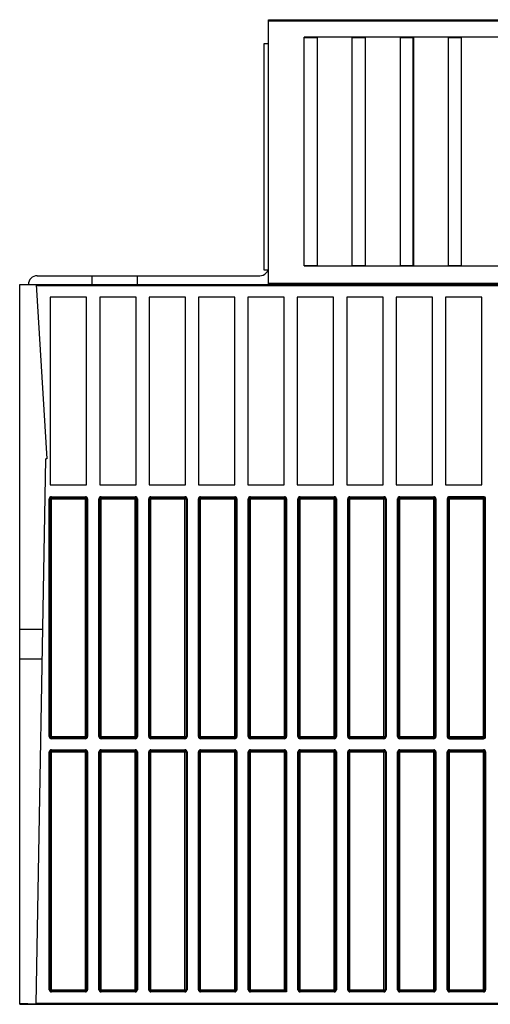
# Model space of a CAD drawing. Extents: x 0 to 420, y 0 to 297.
# Tile 12 of 45: x 140 to 162, y 42 to 87. Entities that reach past the tile are written whole.
import ezdxf

# ---------------------------------------------------------------- set-up
doc = ezdxf.new("R2010")
doc.units = 0
doc.header["$LTSCALE"] = 23.1
doc.layers.get('0').update_dxf_attribs({"linetype": 'CONTINUOUS'})

msp = doc.modelspace()

# ---------------------------------------------------------------- linework, layer by layer
at = {"color": 7, "linetype": 'CONTINUOUS'}
for p, q in [((151.839, 74.634), (151.839, 86.77)), ((151.839, 86.77), (184.389, 86.77)), ((153.479, 75.484), (153.479, 85.97)), ((158.454, 85.97), (153.479, 85.97)), ((154.079, 75.484), (154.079, 85.97)), ((155.679, 75.484), (155.679, 85.97)), ((156.279, 75.484), (156.279, 85.97)), ((157.879, 75.484), (157.879, 85.97)), ((158.479, 85.97), (158.479, 75.484)), ((162.879, 85.97), (158.479, 85.97)), ((160.079, 75.484), (160.079, 85.97)), ((160.679, 75.484), (160.679, 85.97)), ((151.639, 75.284), (151.639, 85.684)), ((151.639, 85.684), (151.839, 85.684)), ((153.479, 75.484), (158.454, 75.484)), ((158.479, 75.484), (162.879, 75.484)), ((141.239, 75.034), (151.439, 75.034)), ((143.76, 74.634), (143.76, 75.034)), ((145.839, 74.634), (145.839, 75.034)), ((151.809, 75.284), (151.639, 75.284)), ((140.437, 74.234), (140.437, 74.634)), ((140.439, 41.634), (140.439, 74.634)), ((140.439, 74.634), (183.835, 74.634)), ((141.187, 74.634), (141.677, 66.634)), ((183.839, 74.684), (151.839, 74.684)), ((156.375, 74.684), (156.375, 74.634)), ((141.839, 74.054), (141.839, 65.454)), ((143.503, 74.054), (141.839, 74.054)), ((143.503, 65.454), (143.503, 74.054)), ((144.103, 74.054), (144.103, 65.454)), ((145.767, 74.054), (144.103, 74.054)), ((145.767, 65.454), (145.767, 74.054)), ((146.367, 74.054), (146.367, 65.454)), ((148.031, 74.054), (146.367, 74.054)), ((148.031, 65.454), (148.031, 74.054)), ((148.631, 74.054), (148.631, 65.454)), ((150.295, 74.054), (148.631, 74.054)), ((150.295, 65.454), (150.295, 74.054)), ((150.895, 74.054), (150.895, 65.454)), ((152.559, 74.054), (150.895, 74.054)), ((152.559, 65.454), (152.559, 74.054)), ((153.159, 74.054), (153.159, 65.454)), ((154.823, 74.054), (153.159, 74.054)), ((154.823, 65.454), (154.823, 74.054)), ((155.423, 74.054), (155.423, 65.454)), ((157.087, 74.054), (155.423, 74.054)), ((157.087, 65.454), (157.087, 74.054)), ((157.687, 74.054), (157.687, 65.454)), ((159.351, 74.054), (157.687, 74.054)), ((159.351, 65.454), (159.351, 74.054)), ((159.951, 74.054), (159.951, 65.454)), ((161.615, 74.054), (159.951, 74.054)), ((161.615, 65.454), (161.615, 74.054)), ((141.192, 41.634), (141.629, 66.634)), ((141.677, 66.634), (141.629, 66.634)), ((141.839, 65.454), (143.503, 65.454)), ((144.103, 65.454), (145.767, 65.454)), ((146.367, 65.454), (148.031, 65.454)), ((148.631, 65.454), (150.295, 65.454)), ((150.895, 65.454), (152.559, 65.454)), ((153.159, 65.454), (154.823, 65.454)), ((155.423, 65.454), (157.087, 65.454)), ((157.687, 65.454), (159.351, 65.454)), ((159.951, 65.454), (161.615, 65.454)), ((141.839, 53.904), (141.839, 64.804)), ((141.889, 64.854), (143.449, 64.854)), ((143.499, 64.804), (143.499, 53.904)), ((144.119, 53.904), (144.119, 64.804)), ((144.169, 64.854), (145.729, 64.854)), ((145.779, 64.804), (145.779, 53.904)), ((146.399, 53.904), (146.399, 64.804)), ((146.449, 64.854), (148.009, 64.854)), ((148.059, 64.804), (148.059, 53.904)), ((148.679, 53.904), (148.679, 64.804)), ((148.729, 64.854), (150.289, 64.854)), ((150.339, 64.804), (150.339, 53.904)), ((150.959, 53.904), (150.959, 64.804)), ((151.009, 64.854), (152.569, 64.854)), ((152.619, 64.804), (152.619, 53.904)), ((153.239, 53.904), (153.239, 64.804)), ((153.289, 64.854), (154.849, 64.854)), ((154.899, 64.804), (154.899, 53.904)), ((155.519, 53.904), (155.519, 64.804)), ((155.569, 64.854), (157.129, 64.854)), ((157.179, 64.804), (157.179, 53.904)), ((157.799, 53.904), (157.799, 64.804)), ((157.849, 64.854), (159.409, 64.854)), ((159.459, 64.804), (159.459, 53.904)), ((160.079, 64.804), (160.079, 53.904)), ((161.689, 64.854), (160.129, 64.854)), ((161.739, 53.904), (161.739, 64.804)), ((141.492, 58.814), (140.439, 58.814)), ((141.468, 57.454), (140.439, 57.454)), ((143.449, 53.854), (141.889, 53.854)), ((145.729, 53.854), (144.169, 53.854)), ((148.009, 53.854), (146.449, 53.854)), ((150.289, 53.854), (148.729, 53.854)), ((152.569, 53.854), (151.009, 53.854)), ((154.849, 53.854), (153.289, 53.854)), ((157.129, 53.854), (155.569, 53.854)), ((159.409, 53.854), (157.849, 53.854)), ((160.129, 53.854), (161.689, 53.854)), ((141.839, 42.304), (141.839, 53.204)), ((141.889, 53.254), (143.449, 53.254)), ((143.499, 53.204), (143.499, 42.304)), ((144.119, 42.304), (144.119, 53.204)), ((144.169, 53.254), (145.729, 53.254)), ((145.779, 53.204), (145.779, 42.304)), ((146.399, 42.304), (146.399, 53.204)), ((146.449, 53.254), (148.009, 53.254)), ((148.059, 53.204), (148.059, 42.304)), ((148.679, 42.304), (148.679, 53.204)), ((148.729, 53.254), (150.289, 53.254)), ((150.339, 53.204), (150.339, 42.304)), ((150.959, 42.304), (150.959, 53.204)), ((151.009, 53.254), (152.569, 53.254)), ((152.619, 53.204), (152.619, 42.254)), ((153.239, 42.304), (153.239, 53.204)), ((153.289, 53.254), (154.849, 53.254)), ((154.899, 53.204), (154.899, 42.304)), ((155.519, 42.304), (155.519, 53.204)), ((155.569, 53.254), (157.129, 53.254)), ((157.179, 53.204), (157.179, 42.304)), ((157.799, 42.304), (157.799, 53.204)), ((157.849, 53.254), (159.409, 53.254)), ((159.459, 53.204), (159.459, 42.304)), ((160.079, 42.304), (160.079, 53.204)), ((160.129, 53.254), (161.689, 53.254)), ((161.739, 53.204), (161.739, 42.304)), ((140.437, 41.634), (140.437, 42.034)), ((143.449, 42.254), (141.889, 42.254)), ((145.729, 42.254), (144.169, 42.254)), ((148.009, 42.254), (146.449, 42.254)), ((150.289, 42.254), (148.729, 42.254)), ((152.619, 42.254), (151.009, 42.254)), ((152.569, 42.304), (152.669, 42.204)), ((154.849, 42.254), (153.289, 42.254)), ((157.129, 42.254), (155.569, 42.254)), ((159.409, 42.254), (157.849, 42.254)), ((161.689, 42.254), (160.129, 42.254)), ((141.192, 41.638), (140.439, 41.677)), ((140.439, 41.634), (183.369, 41.634))]:
    msp.add_line(p, q, dxfattribs=at)
at = {"color": 9, "linetype": 'CONTINUOUS'}
for p, q in [((151.839, 86.72), (179.679, 86.72)), ((154.079, 85.945), (153.479, 85.945)), ((156.279, 85.945), (155.679, 85.945)), ((158.479, 85.945), (157.879, 85.945)), ((158.454, 85.97), (158.454, 75.484)), ((160.679, 85.945), (160.079, 85.945)), ((153.479, 75.509), (154.079, 75.509)), ((155.679, 75.509), (156.279, 75.509)), ((157.879, 75.509), (158.479, 75.509)), ((160.079, 75.509), (160.679, 75.509)), ((141.19, 74.584), (179.679, 74.584)), ((141.789, 53.904), (141.789, 64.804)), ((141.789, 64.804), (143.549, 64.804)), ((141.889, 53.804), (141.889, 64.904)), ((141.889, 64.904), (143.449, 64.904)), ((143.449, 53.804), (143.449, 64.904)), ((143.549, 64.804), (143.549, 53.904)), ((144.069, 53.904), (144.069, 64.804)), ((144.069, 64.804), (145.829, 64.804)), ((144.169, 53.804), (144.169, 64.904)), ((144.169, 64.904), (145.729, 64.904)), ((145.729, 53.804), (145.729, 64.904)), ((145.829, 64.804), (145.829, 53.904)), ((146.349, 53.904), (146.349, 64.804)), ((146.349, 64.804), (148.109, 64.804)), ((146.449, 53.804), (146.449, 64.904)), ((146.449, 64.904), (148.009, 64.904)), ((148.009, 53.804), (148.009, 64.904)), ((148.109, 64.804), (148.109, 53.904)), ((148.629, 53.904), (148.629, 64.804)), ((148.629, 64.804), (150.389, 64.804)), ((148.729, 53.804), (148.729, 64.904)), ((148.729, 64.904), (150.289, 64.904)), ((150.289, 53.804), (150.289, 64.904)), ((150.389, 64.804), (150.389, 53.904)), ((150.909, 53.904), (150.909, 64.804)), ((150.909, 64.804), (152.669, 64.804)), ((151.009, 53.804), (151.009, 64.904)), ((151.009, 64.904), (152.569, 64.904)), ((152.569, 53.804), (152.569, 64.904)), ((152.669, 64.804), (152.669, 53.904)), ((153.189, 53.904), (153.189, 64.804)), ((153.189, 64.804), (154.949, 64.804)), ((153.289, 53.804), (153.289, 64.904)), ((153.289, 64.904), (154.849, 64.904)), ((154.849, 53.804), (154.849, 64.904)), ((154.949, 64.804), (154.949, 53.904)), ((155.469, 53.904), (155.469, 64.804)), ((155.469, 64.804), (157.229, 64.804)), ((155.569, 53.804), (155.569, 64.904)), ((155.569, 64.904), (157.129, 64.904)), ((157.129, 53.804), (157.129, 64.904)), ((157.229, 64.804), (157.229, 53.904)), ((157.749, 53.904), (157.749, 64.804)), ((157.749, 64.804), (159.509, 64.804)), ((157.849, 53.804), (157.849, 64.904)), ((157.849, 64.904), (159.409, 64.904)), ((159.409, 53.804), (159.409, 64.904)), ((159.509, 64.804), (159.509, 53.904)), ((160.029, 64.804), (160.029, 53.904)), ((160.029, 64.804), (161.789, 64.804)), ((160.129, 53.804), (160.129, 64.904)), ((161.689, 64.904), (160.129, 64.904)), ((161.689, 53.804), (161.689, 64.904)), ((161.789, 53.904), (161.789, 64.804)), ((141.789, 53.904), (143.549, 53.904)), ((143.449, 53.804), (141.889, 53.804)), ((144.069, 53.904), (145.829, 53.904)), ((145.729, 53.804), (144.169, 53.804)), ((146.349, 53.904), (148.109, 53.904)), ((148.009, 53.804), (146.449, 53.804)), ((148.629, 53.904), (150.389, 53.904)), ((150.289, 53.804), (148.729, 53.804)), ((150.909, 53.904), (152.669, 53.904)), ((152.569, 53.804), (151.009, 53.804)), ((153.189, 53.904), (154.949, 53.904)), ((154.849, 53.804), (153.289, 53.804)), ((155.469, 53.904), (157.229, 53.904)), ((157.129, 53.804), (155.569, 53.804)), ((157.749, 53.904), (159.509, 53.904)), ((159.409, 53.804), (157.849, 53.804)), ((160.029, 53.904), (161.789, 53.904)), ((160.129, 53.804), (161.689, 53.804)), ((141.889, 42.204), (141.889, 53.304)), ((141.889, 53.304), (143.449, 53.304)), ((143.449, 42.204), (143.449, 53.304)), ((144.169, 42.204), (144.169, 53.304)), ((144.169, 53.304), (145.729, 53.304)), ((145.729, 42.204), (145.729, 53.304)), ((146.449, 42.204), (146.449, 53.304)), ((146.449, 53.304), (148.009, 53.304)), ((148.009, 42.204), (148.009, 53.304)), ((148.729, 42.204), (148.729, 53.304)), ((148.729, 53.304), (150.289, 53.304)), ((150.289, 42.204), (150.289, 53.304)), ((151.009, 42.204), (151.009, 53.304)), ((151.009, 53.304), (152.569, 53.304)), ((152.569, 42.304), (152.569, 53.304)), ((153.289, 42.204), (153.289, 53.304)), ((153.289, 53.304), (154.849, 53.304)), ((154.849, 42.204), (154.849, 53.304)), ((155.569, 42.204), (155.569, 53.304)), ((155.569, 53.304), (157.129, 53.304)), ((157.129, 42.204), (157.129, 53.304)), ((157.849, 53.304), (159.409, 53.304)), ((157.849, 42.204), (157.849, 53.304)), ((159.409, 42.204), (159.409, 53.304)), ((160.129, 53.304), (161.689, 53.304)), ((160.129, 42.204), (160.129, 53.304)), ((161.689, 42.204), (161.689, 53.304)), ((141.789, 42.304), (141.789, 53.204)), ((141.789, 53.204), (143.549, 53.204)), ((143.549, 53.204), (143.549, 42.304)), ((144.069, 42.304), (144.069, 53.204)), ((144.069, 53.204), (145.829, 53.204)), ((145.829, 53.204), (145.829, 42.304)), ((146.349, 42.304), (146.349, 53.204)), ((146.349, 53.204), (148.109, 53.204)), ((148.109, 53.204), (148.109, 42.304)), ((148.629, 42.304), (148.629, 53.204)), ((148.629, 53.204), (150.389, 53.204)), ((150.389, 53.204), (150.389, 42.304)), ((150.909, 42.304), (150.909, 53.204)), ((150.909, 53.204), (152.669, 53.204)), ((152.669, 53.204), (152.669, 42.204)), ((153.189, 42.304), (153.189, 53.204)), ((153.189, 53.204), (154.949, 53.204)), ((154.949, 53.204), (154.949, 42.304)), ((155.469, 42.304), (155.469, 53.204)), ((155.469, 53.204), (157.229, 53.204)), ((157.229, 53.204), (157.229, 42.304)), ((157.749, 42.304), (157.749, 53.204)), ((157.749, 53.204), (159.509, 53.204)), ((159.509, 53.204), (159.509, 42.304)), ((160.029, 53.204), (161.789, 53.204)), ((160.029, 42.304), (160.029, 53.204)), ((161.789, 53.204), (161.789, 42.304)), ((141.789, 42.304), (143.549, 42.304)), ((143.449, 42.204), (141.889, 42.204)), ((144.069, 42.304), (145.829, 42.304)), ((145.729, 42.204), (144.169, 42.204)), ((146.349, 42.304), (148.109, 42.304)), ((148.009, 42.204), (146.449, 42.204)), ((148.629, 42.304), (150.389, 42.304)), ((150.289, 42.204), (148.729, 42.204)), ((150.909, 42.304), (152.569, 42.304)), ((152.669, 42.204), (151.009, 42.204)), ((153.189, 42.304), (154.949, 42.304)), ((154.849, 42.204), (153.289, 42.204)), ((155.469, 42.304), (157.229, 42.304)), ((157.129, 42.204), (155.569, 42.204)), ((157.749, 42.304), (159.509, 42.304)), ((159.409, 42.204), (157.849, 42.204)), ((160.029, 42.304), (161.789, 42.304)), ((161.689, 42.204), (160.129, 42.204)), ((141.193, 41.684), (179.679, 41.684))]:
    msp.add_line(p, q, dxfattribs=at)
at = {"color": 7, "linetype": 'CONTINUOUS'}
for centre, radius, start, end in [((158.454, 85.945), 0.025, 0, 90), ((151.439, 75.434), 0.4, 270, 360), ((158.454, 75.509), 0.025, 270, 360), ((141.239, 74.634), 0.4, 90, 180), ((141.889, 64.804), 0.05, 90, 180), ((143.449, 64.804), 0.05, 0, 90), ((144.169, 64.804), 0.05, 90, 180), ((145.729, 64.804), 0.05, 0, 90), ((146.449, 64.804), 0.05, 90, 180), ((148.009, 64.804), 0.05, 0, 90), ((148.729, 64.804), 0.05, 90, 180), ((150.289, 64.804), 0.05, 0, 90), ((151.009, 64.804), 0.05, 90, 180), ((152.569, 64.804), 0.05, 0, 90), ((153.289, 64.804), 0.05, 90, 180), ((154.849, 64.804), 0.05, 0, 90), ((155.569, 64.804), 0.05, 90, 180), ((157.129, 64.804), 0.05, 0, 90), ((157.849, 64.804), 0.05, 90, 180), ((159.409, 64.804), 0.05, 0, 90), ((160.129, 64.804), 0.05, 90, 180), ((161.689, 64.804), 0.05, 0, 90), ((141.889, 53.904), 0.05, 180, 270), ((143.449, 53.904), 0.05, 270, 360), ((144.169, 53.904), 0.05, 180, 270), ((145.729, 53.904), 0.05, 270, 360), ((146.449, 53.904), 0.05, 180, 270), ((148.009, 53.904), 0.05, 270, 360), ((148.729, 53.904), 0.05, 180, 270), ((150.289, 53.904), 0.05, 270, 360), ((151.009, 53.904), 0.05, 180, 270), ((152.569, 53.904), 0.05, 270, 360), ((153.289, 53.904), 0.05, 180, 270), ((154.849, 53.904), 0.05, 270, 360), ((155.569, 53.904), 0.05, 180, 270), ((157.129, 53.904), 0.05, 270, 360), ((157.849, 53.904), 0.05, 180, 270), ((159.409, 53.904), 0.05, 270, 360), ((160.129, 53.904), 0.05, 180, 270), ((161.689, 53.904), 0.05, 270, 360), ((141.889, 53.204), 0.05, 90, 180), ((143.449, 53.204), 0.05, 0, 90), ((144.169, 53.204), 0.05, 90, 180), ((145.729, 53.204), 0.05, 0, 90), ((146.449, 53.204), 0.05, 90, 180), ((148.009, 53.204), 0.05, 0, 90), ((148.729, 53.204), 0.05, 90, 180), ((150.289, 53.204), 0.05, 0, 90), ((151.009, 53.204), 0.05, 90, 180), ((152.569, 53.204), 0.05, 0, 90), ((153.289, 53.204), 0.05, 90, 180), ((154.849, 53.204), 0.05, 0, 90), ((155.569, 53.204), 0.05, 90, 180), ((157.129, 53.204), 0.05, 0, 90), ((157.849, 53.204), 0.05, 90, 180), ((159.409, 53.204), 0.05, 0, 90), ((160.129, 53.204), 0.05, 90, 180), ((161.689, 53.204), 0.05, 0, 90), ((141.889, 42.304), 0.05, 180, 270), ((143.449, 42.304), 0.05, 270, 360), ((144.169, 42.304), 0.05, 180, 270), ((145.729, 42.304), 0.05, 270, 360), ((146.449, 42.304), 0.05, 180, 270), ((148.009, 42.304), 0.05, 270, 360), ((148.729, 42.304), 0.05, 180, 270), ((150.289, 42.304), 0.05, 270, 360), ((151.009, 42.304), 0.05, 180, 270), ((153.289, 42.304), 0.05, 180, 270), ((154.849, 42.304), 0.05, 270, 360), ((155.569, 42.304), 0.05, 180, 270), ((157.129, 42.304), 0.05, 270, 360), ((157.849, 42.304), 0.05, 180, 270), ((159.409, 42.304), 0.05, 270, 360), ((160.129, 42.304), 0.05, 180, 270), ((161.689, 42.304), 0.05, 270, 360)]:
    msp.add_arc(centre, radius, start, end, dxfattribs=at)
at = {"color": 9, "linetype": 'CONTINUOUS'}
for centre, start, end in [((141.889, 64.804), 90, 180), ((143.449, 64.804), 0, 90), ((144.169, 64.804), 90, 180), ((145.729, 64.804), 0, 90), ((146.449, 64.804), 90, 180), ((148.009, 64.804), 0, 90), ((148.729, 64.804), 90, 180), ((150.289, 64.804), 0, 90), ((151.009, 64.804), 90, 180), ((152.569, 64.804), 0, 90), ((153.289, 64.804), 90, 180), ((154.849, 64.804), 0, 90), ((155.569, 64.804), 90, 180), ((157.129, 64.804), 0, 90), ((157.849, 64.804), 90, 180), ((159.409, 64.804), 0, 90), ((160.129, 64.804), 90, 180), ((161.689, 64.804), 0, 90), ((141.889, 53.904), 180, 270), ((143.449, 53.904), 270, 360), ((144.169, 53.904), 180, 270), ((145.729, 53.904), 270, 360), ((146.449, 53.904), 180, 270), ((148.009, 53.904), 270, 360), ((148.729, 53.904), 180, 270), ((150.289, 53.904), 270, 360), ((151.009, 53.904), 180, 270), ((152.569, 53.904), 270, 360), ((153.289, 53.904), 180, 270), ((154.849, 53.904), 270, 360), ((155.569, 53.904), 180, 270), ((157.129, 53.904), 270, 360), ((157.849, 53.904), 180, 270), ((159.409, 53.904), 270, 360), ((160.129, 53.904), 180, 270), ((161.689, 53.904), 270, 360), ((141.889, 53.204), 90, 180), ((143.449, 53.204), 0, 90), ((144.169, 53.204), 90, 180), ((145.729, 53.204), 0, 90), ((146.449, 53.204), 90, 180), ((148.009, 53.204), 0, 90), ((148.729, 53.204), 90, 180), ((150.289, 53.204), 0, 90), ((151.009, 53.204), 90, 180), ((152.569, 53.204), 0, 90), ((153.289, 53.204), 90, 180), ((154.849, 53.204), 0, 90), ((155.569, 53.204), 90, 180), ((157.129, 53.204), 0, 90), ((157.849, 53.204), 90, 180), ((159.409, 53.204), 0, 90), ((160.129, 53.204), 90, 180), ((161.689, 53.204), 0, 90), ((141.889, 42.304), 180, 270), ((143.449, 42.304), 270, 360), ((144.169, 42.304), 180, 270), ((145.729, 42.304), 270, 360), ((146.449, 42.304), 180, 270), ((148.009, 42.304), 270, 360), ((148.729, 42.304), 180, 270), ((150.289, 42.304), 270, 360), ((151.009, 42.304), 180, 270), ((153.289, 42.304), 180, 270), ((154.849, 42.304), 270, 360), ((155.569, 42.304), 180, 270), ((157.129, 42.304), 270, 360), ((157.849, 42.304), 180, 270), ((159.409, 42.304), 270, 360), ((160.129, 42.304), 180, 270), ((161.689, 42.304), 270, 360)]:
    msp.add_arc(centre, 0.1, start, end, dxfattribs=at)

doc.saveas('drawing.dxf')
